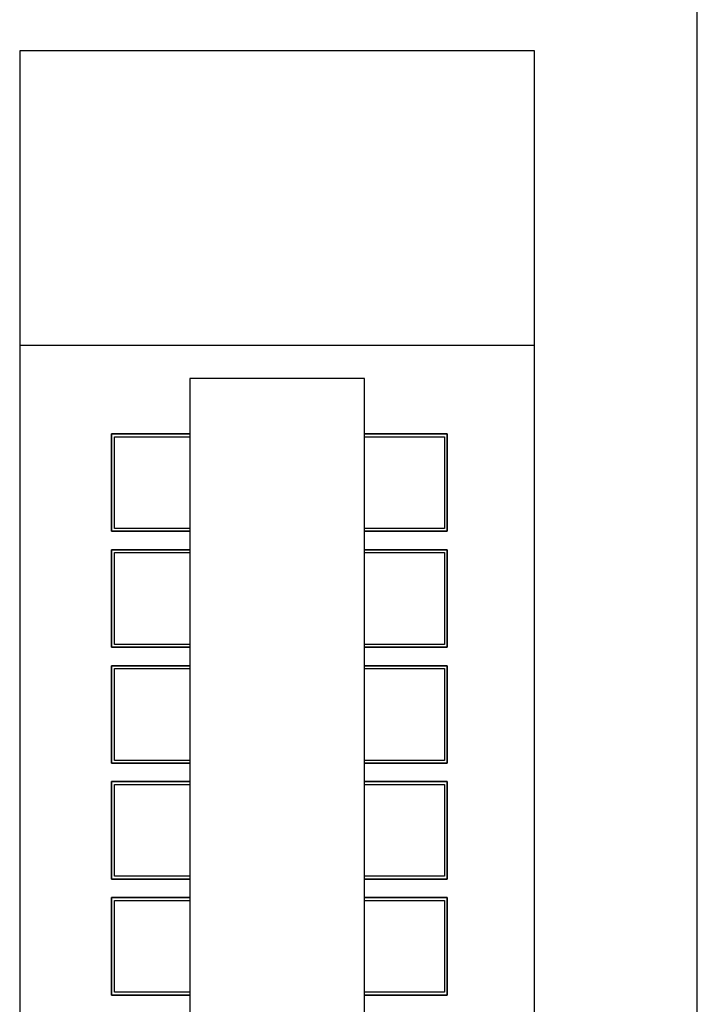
# Model space of a CAD drawing. Header units: millimetres. Extents: x 4 to 3534, y 14 to 98.
# Tile 144 of 161: x 35.39 to 37.23, y 61.93 to 64.61. Entities that reach past the tile are written whole.
import ezdxf

# ---------------------------------------------------------------- set-up
doc = ezdxf.new("R2010")
doc.units = ezdxf.units.MM
doc.header["$MEASUREMENT"] = 0

msp = doc.modelspace()

# ---------------------------------------------------------------- linework, layer by layer
at = {"color": 7}
for p, q in [((37.2333, 54.47124), (37.2333, 64.96851)), ((35.641, 63.48085), (35.641, 63.21585)), ((35.8535, 63.48085), (35.641, 63.48085)), ((36.5534, 63.48085), (36.3285, 63.48085)), ((36.5534, 63.21585), (36.5534, 63.48085)), ((35.6484, 63.22364), (35.6484, 63.47299)), ((35.6484, 63.47299), (35.8535, 63.47299)), ((36.3285, 63.47299), (36.546, 63.47299)), ((36.546, 63.47299), (36.546, 63.22364)), ((35.641, 63.21585), (35.8535, 63.21585)), ((35.8535, 63.22364), (35.6484, 63.22364)), ((36.546, 63.22364), (36.3285, 63.22364)), ((36.3285, 63.21585), (36.5534, 63.21585)), ((35.641, 63.16585), (35.641, 62.90085)), ((35.8535, 63.16585), (35.641, 63.16585)), ((35.6484, 62.90864), (35.6484, 63.15799)), ((35.6484, 63.15799), (35.8535, 63.15799)), ((36.5534, 63.16585), (36.3285, 63.16585)), ((36.3285, 63.15799), (36.546, 63.15799)), ((36.546, 63.15799), (36.546, 62.90864)), ((36.5534, 62.90085), (36.5534, 63.16585)), ((35.641, 62.90085), (35.8535, 62.90085)), ((35.8535, 62.90864), (35.6484, 62.90864)), ((36.546, 62.90864), (36.3285, 62.90864)), ((36.3285, 62.90085), (36.5534, 62.90085)), ((35.641, 62.85085), (35.641, 62.58585)), ((35.8535, 62.85085), (35.641, 62.85085)), ((35.6484, 62.59364), (35.6484, 62.84299)), ((35.6484, 62.84299), (35.8535, 62.84299)), ((36.5534, 62.85085), (36.3285, 62.85085)), ((36.3285, 62.84299), (36.546, 62.84299)), ((36.546, 62.84299), (36.546, 62.59364)), ((36.5534, 62.58585), (36.5534, 62.85085)), ((35.641, 62.58585), (35.8535, 62.58585)), ((35.8535, 62.59364), (35.6484, 62.59364)), ((36.546, 62.59364), (36.3285, 62.59364)), ((36.3285, 62.58585), (36.5534, 62.58585)), ((35.641, 62.53585), (35.641, 62.27085)), ((35.8535, 62.53585), (35.641, 62.53585)), ((35.6484, 62.27864), (35.6484, 62.52799)), ((35.6484, 62.52799), (35.8535, 62.52799)), ((36.5534, 62.53585), (36.3285, 62.53585)), ((36.3285, 62.52799), (36.546, 62.52799)), ((36.546, 62.52799), (36.546, 62.27864)), ((36.5534, 62.27085), (36.5534, 62.53585)), ((35.8535, 62.27864), (35.6484, 62.27864)), ((36.546, 62.27864), (36.3285, 62.27864)), ((35.641, 62.27085), (35.8535, 62.27085)), ((36.3285, 62.27085), (36.5534, 62.27085)), ((35.641, 62.22085), (35.641, 61.95585)), ((35.8535, 62.22085), (35.641, 62.22085)), ((36.5534, 62.22085), (36.3285, 62.22085)), ((36.5534, 61.95585), (36.5534, 62.22085)), ((35.6484, 61.96364), (35.6484, 62.21299)), ((35.6484, 62.21299), (35.8535, 62.21299)), ((36.3285, 62.21299), (36.546, 62.21299)), ((36.546, 62.21299), (36.546, 61.96364)), ((35.641, 61.95585), (35.8535, 61.95585)), ((35.8535, 61.96364), (35.6484, 61.96364)), ((36.546, 61.96364), (36.3285, 61.96364)), ((36.3285, 61.95585), (36.5534, 61.95585))]:
    msp.add_line(p, q, dxfattribs=at)
at = {"color": 7, "linetype": 'Continuous'}
for p, q in [((36.791, 64.52085), (35.391, 64.52085)), ((35.391, 64.52085), (35.391, 63.72085)), ((36.791, 63.72085), (36.791, 64.52085)), ((35.391, 63.72085), (35.391, 60.47008)), ((36.791, 63.72085), (35.391, 63.72085)), ((36.791, 60.47008), (36.791, 63.72085)), ((36.3285, 63.63085), (35.8535, 63.63085)), ((35.8535, 63.63085), (35.8535, 60.57294)), ((36.3285, 60.57294), (36.3285, 63.63085)), ((35.641, 63.48085), (35.8535, 63.48085)), ((35.641, 63.21585), (35.641, 63.48085)), ((36.3285, 63.48085), (36.5534, 63.48085)), ((36.5534, 63.48085), (36.5534, 63.21585)), ((35.8535, 63.21585), (35.641, 63.21585)), ((36.5534, 63.21585), (36.3285, 63.21585)), ((35.641, 62.90085), (35.641, 63.16585)), ((35.641, 63.16585), (35.8535, 63.16585)), ((36.3285, 63.16585), (36.5534, 63.16585)), ((36.5534, 63.16585), (36.5534, 62.90085)), ((35.8535, 62.90085), (35.641, 62.90085)), ((36.5534, 62.90085), (36.3285, 62.90085)), ((35.641, 62.58585), (35.641, 62.85085)), ((35.641, 62.85085), (35.8535, 62.85085)), ((36.3285, 62.85085), (36.5534, 62.85085)), ((36.5534, 62.85085), (36.5534, 62.58585)), ((35.8535, 62.58585), (35.641, 62.58585)), ((36.5534, 62.58585), (36.3285, 62.58585)), ((35.641, 62.27085), (35.641, 62.53585)), ((35.641, 62.53585), (35.8535, 62.53585)), ((36.3285, 62.53585), (36.5534, 62.53585)), ((36.5534, 62.53585), (36.5534, 62.27085)), ((35.8535, 62.27085), (35.641, 62.27085)), ((36.5534, 62.27085), (36.3285, 62.27085)), ((35.641, 61.95585), (35.641, 62.22085)), ((35.641, 62.22085), (35.8535, 62.22085)), ((36.3285, 62.22085), (36.5534, 62.22085)), ((36.5534, 62.22085), (36.5534, 61.95585)), ((35.8535, 61.95585), (35.641, 61.95585)), ((36.5534, 61.95585), (36.3285, 61.95585))]:
    msp.add_line(p, q, dxfattribs=at)

doc.saveas('drawing.dxf')
